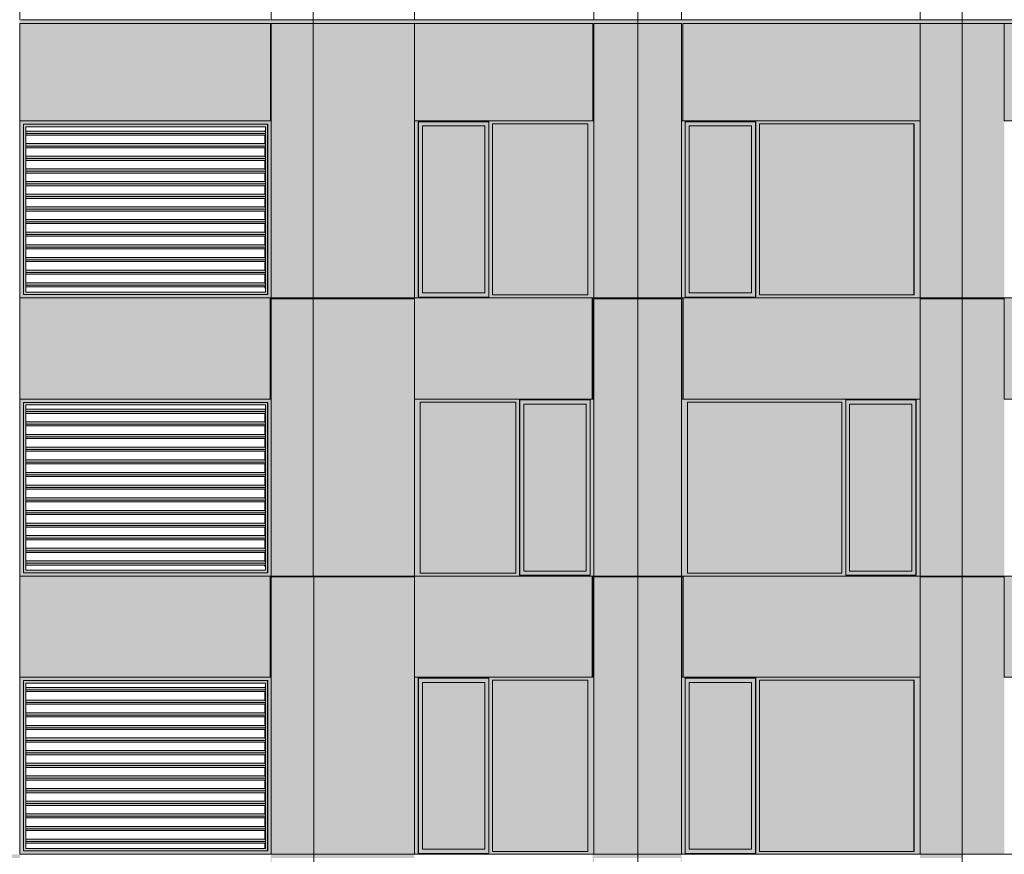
# Model space of a CAD drawing. Header units: millimetres. Extents: x 1036 to 193412, y -5275 to 5839817.
# Tile 70 of 104: x 81946 to 93629, y 61403 to 71303. Entities that reach past the tile are written whole.
import ezdxf

# ---------------------------------------------------------------- set-up
doc = ezdxf.new("R2010")
doc.units = ezdxf.units.MM
doc.layers.add('большой_dwg', color=7, linetype='Continuous', lineweight=9, true_color=0x767676)
doc.layers.add('Фасады_Рабочий Лист _2__3_АР-Стены_внешние__АР_Ном__пера__214', color=7, linetype='Continuous', lineweight=9, true_color=0xcccccc)
doc.layers.add('Фасады_Рабочий Лист _2__3_0', color=7, linetype='Continuous', lineweight=9)
doc.layers.add('Фасады_Рабочий Лист _2__3_0_Ном__пера__120', color=7, linetype='Continuous', lineweight=9)

# ---------------------------------------------------------------- blocks, each defined once
blk = doc.blocks.new('большой_dwg-21587658-Схема расположения расчетных фрагментов фасада корпуса 1')
at = {"layer": 'Фасады_Рабочий Лист _2__3_0', "true_color": 0xf9f9f9}
for points in [[(81949, 66803), (81949, 91058), (81940, 91058), (81940, 66803)], [(81949, 71258), (84923, 71258), (84923, 71303), (81949, 71303)], [(84929, 71258), (85429, 71258), (85429, 71303), (84923, 71303), (84923, 71258), (84929, 71258)], [(84923, 70103), (84929, 71294), (84923, 71294), (84923, 70997)], [(85429, 71258), (86357, 71258), (86357, 71303), (85429, 71303), (85429, 71293)], [(86357, 71258), (86629, 71258), (86629, 71303), (86357, 71303)], [(88746, 71258), (88746, 71303), (86629, 71303), (86629, 71258)], [(88759, 70103), (88759, 71258), (89279, 71258), (89279, 71303), (88746, 71303), (88746, 70103)], [(89800, 70103), (89813, 70103), (89811, 71303), (89279, 71303), (89279, 71258), (89800, 71258)], [(92629, 71258), (92629, 71303), (89813, 71303), (89813, 71258)], [(93129, 71258), (93129, 71303), (92629, 71303), (92629, 71258), (92961, 71258)], [(93140, 71258), (93629, 71258), (93629, 71303), (93129, 71302), (93129, 71258)], [(93629, 71258), (97016, 71258), (97016, 71303), (93629, 71303)], [(87464, 68063), (87464, 70043), (86726, 70043), (86726, 68063)], [(88689, 68038), (88689, 70068), (87559, 70068), (87559, 68038)], [(90629, 68063), (90629, 70043), (89891, 70043), (89891, 68063)], [(92556, 68038), (92556, 70068), (90726, 70068), (90726, 68038)], [(85429, 67994), (85429, 68004), (84923, 68003), (84923, 67994), (85139, 67994)], [(93129, 67993), (93129, 68003), (92629, 68003), (92629, 67993), (92961, 67993)], [(81949, 61403), (81949, 66803), (81940, 66803), (81940, 61403)], [(87833, 64738), (87833, 66768), (86702, 66768), (86702, 64738)], [(88667, 64763), (88667, 66743), (87929, 66743), (87929, 64763)], [(91700, 64738), (91700, 66768), (89869, 66768), (89869, 64738)], [(92532, 64763), (92532, 66743), (91794, 66743), (91794, 64763)], [(85429, 64694), (85429, 64704), (84923, 64703), (84923, 64694), (85419, 64694)], [(93129, 64693), (93129, 64703), (92629, 64703), (92629, 64693), (92961, 64693)], [(87464, 61463), (87464, 63443), (86726, 63443), (86726, 61463)], [(87559, 61438), (88689, 61438), (88689, 63468), (87559, 63468), (87559, 61971)], [(90629, 61463), (90629, 63443), (89891, 63443), (89891, 61463)], [(92556, 61438), (92556, 63468), (90726, 63468), (90726, 61438)], [(80911, 61358), (81949, 61358), (81949, 61403), (80911, 61403)], [(84929, 58553), (84935, 61358), (85429, 61358), (85429, 61403), (84923, 61403), (84926, 59263)], [(85429, 61358), (86357, 61358), (86357, 61403), (85429, 61403)], [(86629, 61358), (86629, 61358), (86629, 61403), (86357, 61403), (86357, 61358), (86608, 61358)], [(88759, 60203), (88759, 61358), (89279, 61358), (89279, 61403), (88746, 61403), (88746, 60203)], [(89787, 60203), (89800, 60203), (89800, 61403), (89279, 61403), (89279, 61358), (89787, 61358)], [(93129, 61358), (93129, 61403), (92629, 61403), (92629, 61358), (92961, 61358)]]:
    blk.add_hatch(color=7, dxfattribs=at).paths.add_polyline_path(points)
at = {"layer": 'Фасады_Рабочий Лист _2__3_0', "true_color": 0xededed}
for points in [[(82699, 70063), (82699, 70103), (81949, 70103), (81989, 70063)], [(81949, 68003), (81989, 68045), (81989, 70063), (81949, 70103), (81949, 68043)], [(83889, 70063), (83888, 70103), (82699, 70103), (82699, 70063), (83888, 70063)], [(84890, 70063), (84929, 70103), (83889, 70103), (83889, 70063)], [(84929, 68003), (84929, 70103), (84890, 70063), (84890, 68043)], [(89844, 70068), (89844, 70093), (90681, 70093), (90681, 70068), (92629, 70068), (92629, 70103), (89800, 70103), (89800, 70068)], [(81989, 68045), (82017, 68073), (82017, 70033), (81989, 70062), (81989, 68073)], [(82698, 70033), (82698, 70063), (81990, 70062), (82017, 70033)], [(82699, 70033), (83888, 70033), (83888, 70063), (82698, 70063), (82698, 70033)], [(83889, 70033), (84859, 70033), (84888, 70063), (83888, 70063), (83888, 70033)], [(84888, 68043), (84888, 70063), (84859, 70033), (84861, 68073), (84875, 68058)], [(89800, 68038), (89844, 68038), (89844, 70068), (89800, 70068), (89800, 68063)], [(90678, 70043), (90678, 70093), (89844, 70093), (89844, 70043), (90629, 70043)], [(89844, 68063), (89890, 68063), (89890, 70043), (89844, 70043), (89844, 68855)], [(90629, 68063), (90678, 68063), (90678, 70043), (90629, 70043), (90629, 69192)], [(90726, 68038), (90726, 70068), (90681, 70068), (90681, 68038)], [(92629, 68038), (92629, 70068), (92560, 70068), (92560, 68038)], [(82020, 69955), (84861, 69955), (84857, 69983), (82020, 69983)], [(82020, 69934), (84859, 69939), (84859, 69955), (82020, 69955)], [(82020, 69805), (84861, 69805), (84857, 69833), (82020, 69833)], [(82020, 69784), (84859, 69788), (84859, 69805), (82020, 69805)], [(82020, 69655), (84861, 69655), (84857, 69683), (82020, 69683)], [(82020, 69634), (84859, 69638), (84859, 69655), (82020, 69655)], [(82020, 69505), (84861, 69505), (84857, 69533), (82020, 69533)], [(82020, 69484), (84859, 69488), (84859, 69505), (82020, 69505)], [(82020, 69355), (84861, 69355), (84857, 69383), (82020, 69383)], [(82020, 69334), (84859, 69338), (84859, 69355), (82020, 69355)], [(82020, 69205), (84861, 69205), (84857, 69233), (82020, 69233)], [(82020, 69184), (84859, 69188), (84859, 69205), (82020, 69205), (82020, 69192)], [(82020, 69055), (84861, 69055), (84857, 69083), (82020, 69083)], [(82020, 69034), (84859, 69038), (84859, 69055), (82020, 69055)], [(82020, 68905), (84860, 68911), (84857, 68933), (82020, 68933)], [(82020, 68884), (84859, 68888), (84859, 68905), (82020, 68905)], [(82020, 68755), (84860, 68759), (84857, 68783), (82020, 68783)], [(82020, 68734), (84859, 68738), (84859, 68755), (82020, 68755)], [(82020, 68605), (84860, 68607), (84857, 68633), (82020, 68633), (82020, 68626)], [(82020, 68584), (84859, 68588), (84859, 68605), (82020, 68605)], [(82020, 68455), (84861, 68456), (84857, 68483), (82020, 68483)], [(82020, 68434), (84859, 68438), (84859, 68455), (82020, 68455)], [(82020, 68305), (84861, 68305), (84857, 68333), (82020, 68333)], [(82020, 68284), (84859, 68288), (84859, 68305), (82020, 68305)], [(82020, 68155), (84861, 68155), (84857, 68183), (82020, 68183)], [(82020, 68134), (84859, 68138), (84859, 68155), (82020, 68155)], [(81949, 68003), (82699, 68003), (82699, 68043), (81989, 68043)], [(82698, 68043), (82698, 68073), (82017, 68073), (81989, 68045)], [(83888, 68043), (83888, 68073), (82698, 68073), (82699, 68043), (83431, 68043)], [(83889, 68003), (83888, 68043), (82699, 68043), (82699, 68003), (83888, 68003)], [(83889, 68043), (84888, 68043), (84859, 68073), (83888, 68073), (83888, 68043)], [(84929, 68003), (84890, 68043), (83889, 68043), (83889, 68003)], [(86673, 68038), (86677, 68038), (86674, 68063)], [(92629, 68003), (92629, 68003), (92629, 68038), (90681, 68038), (90678, 68013), (89844, 68013), (89844, 68038), (89800, 68038), (89800, 68003), (90678, 68003)], [(89891, 68013), (90678, 68013), (90678, 68063), (89844, 68063), (89844, 68013)], [(82699, 66763), (82699, 66803), (81949, 66803), (81989, 66763)], [(81949, 64703), (81989, 64745), (81989, 66763), (81949, 66803), (81949, 64743)], [(81989, 64745), (82017, 64773), (82017, 66733), (81989, 66762), (81989, 64773)], [(82698, 66733), (82698, 66763), (81990, 66762), (82018, 66733)], [(82699, 66733), (83888, 66733), (83888, 66763), (82698, 66763), (82698, 66733)], [(83889, 66763), (83888, 66803), (82699, 66803), (82699, 66763), (83888, 66763)], [(83889, 66733), (84859, 66733), (84888, 66763), (83888, 66763), (83888, 66733)], [(84890, 66763), (84929, 66803), (83889, 66803), (83889, 66763)], [(84888, 64743), (84888, 66763), (84859, 66733), (84861, 64773), (84875, 64758)], [(84929, 64703), (84929, 66803), (84890, 66763), (84890, 64743)], [(92629, 66768), (92629, 66803), (89800, 66803), (89800, 66768), (91748, 66768), (91748, 66793), (92585, 66793), (92585, 66768)], [(89869, 64738), (89869, 66768), (89800, 66768), (89800, 64738)], [(91703, 64738), (91748, 64738), (91748, 66768), (91703, 66768), (91703, 64763)], [(92581, 66743), (92581, 66793), (91748, 66793), (91748, 66743), (92532, 66743)], [(91748, 64763), (91794, 64763), (91794, 66743), (91748, 66743), (91748, 65555)], [(92532, 64763), (92581, 64763), (92581, 66743), (92532, 66743), (92532, 65581)], [(92629, 64738), (92629, 66768), (92585, 66768), (92585, 64738)], [(82020, 66655), (84861, 66655), (84857, 66683), (82020, 66683)], [(82020, 66634), (84859, 66639), (84859, 66655), (82020, 66655)], [(82020, 66505), (84861, 66505), (84857, 66533), (82020, 66533)], [(82020, 66484), (84859, 66488), (84859, 66505), (82020, 66505)], [(82020, 66355), (84861, 66355), (84857, 66383), (82020, 66383)], [(82020, 66334), (84859, 66338), (84859, 66355), (82020, 66355)], [(82020, 66205), (84861, 66205), (84857, 66233), (82020, 66233)], [(82020, 66184), (84859, 66188), (84859, 66205), (82020, 66205)], [(82020, 66055), (84861, 66055), (84857, 66083), (82020, 66083)], [(82020, 66034), (84859, 66038), (84859, 66055), (82020, 66055)], [(82020, 65905), (84861, 65905), (84857, 65933), (82020, 65933)], [(82020, 65884), (84859, 65888), (84859, 65905), (82020, 65905)], [(82020, 65755), (84861, 65755), (84857, 65783), (82020, 65783)], [(82020, 65734), (84859, 65738), (84859, 65755), (82020, 65755)], [(82020, 65605), (84860, 65611), (84857, 65633), (82020, 65633)], [(82020, 65584), (84859, 65588), (84859, 65605), (82020, 65605)], [(82020, 65455), (84860, 65459), (84857, 65483), (82020, 65483)], [(82020, 65434), (84859, 65438), (84859, 65455), (82020, 65455)], [(82020, 65305), (84860, 65307), (84857, 65333), (82020, 65333), (82020, 65326)], [(82020, 65284), (84859, 65288), (84859, 65305), (82020, 65305)], [(82020, 65155), (84861, 65156), (84857, 65183), (82020, 65183)], [(82020, 65134), (84859, 65138), (84859, 65155), (82020, 65155)], [(82020, 65005), (84861, 65005), (84857, 65033), (82020, 65033)], [(82020, 64984), (84859, 64988), (84859, 65005), (82020, 65005)], [(82020, 64855), (84861, 64855), (84857, 64883), (82020, 64883)], [(82020, 64834), (84859, 64838), (84859, 64855), (82020, 64855)], [(81949, 64703), (82699, 64703), (82699, 64743), (81989, 64743)], [(82698, 64743), (82698, 64773), (82017, 64773), (81989, 64745)], [(83888, 64743), (83888, 64773), (82698, 64773), (82699, 64743), (83431, 64743)], [(83889, 64703), (83888, 64743), (82699, 64743), (82699, 64703), (83888, 64703)], [(83889, 64743), (84888, 64743), (84859, 64773), (83888, 64773), (83888, 64743)], [(84929, 64703), (84890, 64743), (83889, 64743), (83889, 64703)], [(89820, 64703), (92629, 64703), (92629, 64738), (92585, 64738), (92581, 64713), (91748, 64713), (91748, 64738), (89800, 64738), (89800, 64703)], [(91748, 64713), (92581, 64713), (92581, 64763), (91748, 64763)], [(82699, 63463), (82699, 63503), (81949, 63503), (81989, 63463)], [(81949, 61403), (81989, 61445), (81989, 63463), (81949, 63503), (81949, 61443)], [(81989, 61445), (82017, 61473), (82017, 63433), (81989, 63462), (81989, 61473)], [(82698, 63433), (82698, 63463), (81990, 63462), (82017, 63433)], [(82699, 63433), (83888, 63433), (83888, 63463), (82698, 63463), (82698, 63433)], [(83889, 63463), (83888, 63503), (82699, 63503), (82699, 63463), (83888, 63463)], [(83889, 63433), (84859, 63433), (84888, 63463), (83888, 63463), (83888, 63433)], [(84890, 63463), (84929, 63503), (83889, 63503), (83889, 63463)], [(84888, 61443), (84888, 63463), (84859, 63433), (84861, 61473), (84875, 61458)], [(84929, 61403), (84929, 63503), (84890, 63463), (84890, 61443), (84923, 61410)], [(89844, 63468), (89844, 63493), (90681, 63493), (90681, 63468), (92629, 63468), (92629, 63503), (89800, 63503), (89800, 63468)], [(89800, 61438), (89844, 61438), (89844, 63468), (89800, 63468), (89800, 61463)], [(90678, 63443), (90678, 63493), (89844, 63493), (89844, 63443), (90629, 63443)], [(89844, 61463), (89890, 61463), (89890, 63443), (89844, 63443), (89844, 61971)], [(90629, 61463), (90678, 61463), (90678, 63443), (90629, 63443), (90629, 61971)], [(90726, 61438), (90726, 63468), (90681, 63468), (90681, 61438)], [(92629, 61438), (92629, 63468), (92560, 63468), (92560, 61438)], [(82020, 63355), (84861, 63355), (84857, 63383), (82020, 63383)], [(82020, 63334), (84859, 63339), (84859, 63355), (82020, 63355)], [(82020, 63205), (84861, 63205), (84857, 63233), (82020, 63233)], [(82020, 63184), (84859, 63188), (84859, 63205), (82020, 63205)], [(82020, 63055), (84861, 63055), (84857, 63083), (82020, 63083)], [(82020, 63034), (84859, 63038), (84859, 63055), (82020, 63055)], [(82020, 62905), (84861, 62905), (84857, 62933), (82020, 62933)], [(82020, 62884), (84859, 62888), (84859, 62905), (82020, 62905)], [(82020, 62755), (84861, 62755), (84857, 62783), (82020, 62783)], [(82020, 62734), (84859, 62738), (84859, 62755), (82020, 62755)], [(82020, 62605), (84861, 62605), (84857, 62633), (82020, 62633)], [(82020, 62584), (84859, 62588), (84859, 62605), (82020, 62605)], [(82020, 62455), (84861, 62455), (84857, 62483), (82020, 62483)], [(82020, 62434), (84859, 62438), (84859, 62455), (82020, 62455)], [(82020, 62305), (84860, 62311), (84857, 62333), (82020, 62333)], [(82020, 62284), (84859, 62288), (84859, 62305), (82020, 62305)], [(82020, 62155), (84860, 62159), (84857, 62183), (82020, 62183)], [(82020, 62134), (84859, 62138), (84859, 62155), (82020, 62155)], [(82020, 62005), (84860, 62007), (84857, 62033), (82020, 62033), (82020, 62026)], [(82020, 61984), (84859, 61988), (84859, 62005), (82020, 62005)], [(82020, 61855), (84861, 61856), (84857, 61883), (82020, 61883)], [(82020, 61834), (84859, 61838), (84859, 61855), (82020, 61855)], [(82020, 61705), (84861, 61705), (84857, 61733), (82020, 61733)], [(82020, 61684), (84859, 61688), (84859, 61705), (82020, 61705)], [(82020, 61555), (84861, 61555), (84857, 61583), (82020, 61583)], [(82698, 61443), (82698, 61473), (82017, 61473), (81989, 61445)], [(82020, 61534), (84859, 61538), (84859, 61555), (82020, 61555)], [(82699, 61443), (83888, 61443), (83888, 61473), (82698, 61473), (82698, 61443)], [(83889, 61443), (84888, 61443), (84859, 61473), (83888, 61473), (83888, 61443)], [(86673, 61438), (86677, 61463), (86673, 61463)], [(89891, 61413), (90678, 61413), (90678, 61463), (89844, 61463), (89844, 61413)], [(82699, 61403), (82699, 61443), (81989, 61443), (81949, 61403)], [(83889, 61403), (83888, 61443), (82699, 61443), (82699, 61403), (83888, 61403)], [(84923, 61403), (84929, 61403), (84890, 61443), (83889, 61443), (83889, 61403)], [(89800, 61403), (92629, 61403), (92629, 61438), (90681, 61438), (90678, 61413), (89844, 61413), (89844, 61438), (89800, 61438), (89800, 61410)]]:
    blk.add_hatch(color=7, dxfattribs=at).paths.add_polyline_path(points)
at = {"layer": 'Фасады_Рабочий Лист _2__3_0', "true_color": 0xe6e6e4}
for points in [[(87511, 70068), (88759, 70068), (88759, 70103), (86629, 70103), (86629, 70068), (86673, 70068), (86677, 70093), (87511, 70093)], [(86629, 68038), (86673, 68038), (86673, 70068), (86629, 70068), (86629, 69192)], [(86726, 70043), (87511, 70043), (87511, 70093), (86677, 70093), (86677, 70043), (86726, 70043)], [(86726, 68063), (86726, 70043), (86677, 70043), (86677, 68063)], [(87511, 68063), (87511, 70043), (87464, 70043), (87464, 68063)], [(87511, 68038), (87555, 68038), (87555, 70068), (87511, 70068), (87511, 68063)], [(88759, 68038), (88759, 70068), (88689, 70068), (88689, 68038)], [(88739, 68003), (88759, 68003), (88759, 68038), (87511, 68038), (87511, 68013), (86673, 68013), (86673, 68038), (86629, 68038), (86629, 68003), (87520, 68003)], [(86726, 68013), (87511, 68013), (87511, 68063), (86677, 68063), (86677, 68013)], [(86702, 66768), (87877, 66768), (87880, 66793), (88714, 66793), (88714, 66768), (88759, 66768), (88759, 66803), (86629, 66803), (86629, 66768), (86698, 66768)], [(86629, 64738), (86698, 64738), (86698, 66768), (86629, 66768), (86629, 65581)], [(87877, 64738), (87877, 66768), (87833, 66768), (87833, 64738)], [(87930, 66743), (88714, 66743), (88714, 66793), (87880, 66793), (87880, 66743), (87929, 66743)], [(87929, 64763), (87929, 66743), (87880, 66743), (87880, 64763)], [(88668, 64763), (88714, 64763), (88714, 66743), (88668, 66743), (88668, 65581)], [(88714, 64738), (88759, 64738), (88759, 66768), (88714, 66768), (88714, 64763)], [(87880, 64703), (88759, 64703), (88759, 64738), (88714, 64738), (88714, 64713), (87877, 64713), (87877, 64738), (86629, 64738), (86629, 64703), (87871, 64703)], [(87929, 64713), (88714, 64713), (88714, 64763), (87880, 64763), (87880, 64713)], [(87511, 63468), (88759, 63468), (88759, 63503), (86629, 63503), (86629, 63468), (86673, 63468), (86677, 63493), (87511, 63493)], [(86629, 61438), (86673, 61438), (86673, 63468), (86629, 63468), (86629, 61971)], [(86726, 63443), (87511, 63443), (87511, 63493), (86677, 63493), (86677, 63443), (86726, 63443)], [(86726, 61463), (86726, 63443), (86677, 63443), (86677, 61463)], [(87511, 61463), (87511, 63443), (87464, 63443), (87464, 61463)], [(87511, 61438), (87555, 61438), (87555, 63468), (87511, 63468), (87511, 61463)], [(88759, 61438), (88759, 63468), (88689, 63468), (88689, 61438)], [(86726, 61413), (87511, 61413), (87511, 61463), (86677, 61463), (86677, 61413)], [(87520, 61403), (88759, 61403), (88759, 61438), (87511, 61438), (87511, 61413), (86673, 61413), (86673, 61438), (86629, 61438), (86629, 61403), (87511, 61403)]]:
    blk.add_hatch(color=254, dxfattribs=at).paths.add_polyline_path(points)
at = {"layer": 'Фасады_Рабочий Лист _2__3_0', "true_color": 0xededed}
h = blk.add_hatch(color=7, dxfattribs=at)
h.paths.add_polyline_path([(84861, 68134), (84858, 69184), (84859, 69064), (84860, 69048), (84858, 69034), (84859, 68914), (84861, 68905), (84861, 68155)])
h.paths.add_polyline_path([(84861, 68155), (84858, 68284), (84859, 68164)])
h.paths.add_polyline_path([(84861, 68305), (84858, 68434), (84859, 68314)])
h.paths.add_polyline_path([(84861, 68455), (84858, 68584), (84859, 68464), (84861, 68455)])
h.paths.add_polyline_path([(84861, 68605), (84858, 68734), (84859, 68614), (84860, 68606)])
h.paths.add_polyline_path([(84861, 68755), (84858, 68884), (84859, 68764), (84860, 68757)])
h.paths.add_polyline_path([(84861, 69805), (84858, 69934), (84859, 69813)])
h.paths.add_polyline_path([(84861, 69655), (84858, 69784), (84859, 69664), (84859, 69662)])
h.paths.add_polyline_path([(84861, 69505), (84858, 69634), (84859, 69514), (84859, 69511)])
h.paths.add_polyline_path([(84861, 69355), (84858, 69484), (84859, 69364), (84859, 69360)])
h.paths.add_polyline_path([(84861, 69205), (84858, 69334), (84859, 69214), (84860, 69210)])
h.paths.add_polyline_path([(84861, 69955), (84859, 69988), (84855, 69983), (84859, 69965)])
at = {"layer": 'Фасады_Рабочий Лист _2__3_0', "true_color": 0xf8f8f8}
for points in [[(85429, 67993), (86357, 67993), (86357, 68003), (85429, 68003)], [(86629, 67993), (86629, 67993), (86629, 68003), (86357, 68003), (86357, 67993), (86608, 67993)], [(88746, 66803), (88759, 66803), (88759, 67993), (89279, 67998), (89279, 68003), (88746, 68003), (88746, 67386)], [(93629, 67993), (93629, 68003), (93129, 68002), (93129, 67993)], [(85429, 64693), (86357, 64693), (86357, 64703), (85429, 64703)], [(86629, 64693), (86629, 64693), (86629, 64703), (86357, 64703), (86357, 64693), (86608, 64693)], [(88746, 63503), (88759, 63503), (88759, 64693), (89279, 64697), (89279, 64703), (88746, 64703), (88746, 63776)], [(93129, 64693), (93629, 64693), (93629, 64703), (93129, 64702)]]:
    blk.add_hatch(color=7, dxfattribs=at).paths.add_polyline_path(points)
at = {"layer": 'Фасады_Рабочий Лист _2__3_0', "true_color": 0xf9f9f9}
h = blk.add_hatch(color=7, dxfattribs=at)
h.paths.add_polyline_path([(89800, 66803), (89813, 66803), (89813, 68003), (89800, 67993)])
h.paths.add_polyline_path([(89800, 67993), (89800, 68003), (89279, 68003), (89279, 67993), (89785, 67993)])
at = {"layer": 'Фасады_Рабочий Лист _2__3_0', "true_color": 0xededed}
h = blk.add_hatch(color=7, dxfattribs=at)
h.paths.add_polyline_path([(84861, 64818), (84858, 65884), (84859, 65764), (84860, 65748), (84858, 65734), (84859, 65614), (84861, 65605), (84861, 65581)])
h.paths.add_polyline_path([(84861, 64855), (84858, 64984), (84859, 64864)])
h.paths.add_polyline_path([(84861, 65005), (84858, 65134), (84859, 65014)])
h.paths.add_polyline_path([(84861, 65155), (84858, 65284), (84859, 65164), (84861, 65155)])
h.paths.add_polyline_path([(84861, 65305), (84858, 65434), (84859, 65314), (84860, 65306)])
h.paths.add_polyline_path([(84861, 65455), (84858, 65581), (84859, 65464), (84860, 65457)])
h.paths.add_polyline_path([(84861, 66505), (84858, 66634), (84859, 66513)])
h.paths.add_polyline_path([(84861, 66355), (84858, 66484), (84859, 66364), (84859, 66362)])
h.paths.add_polyline_path([(84861, 66205), (84858, 66334), (84859, 66214), (84859, 66211)])
h.paths.add_polyline_path([(84861, 66055), (84858, 66184), (84859, 66064), (84859, 66060)])
h.paths.add_polyline_path([(84861, 65905), (84858, 66034), (84859, 65914), (84860, 65910)])
h.paths.add_polyline_path([(84861, 66655), (84859, 66688), (84855, 66683), (84859, 66665)])
at = {"layer": 'Фасады_Рабочий Лист _2__3_0', "true_color": 0xf9f9f9}
h = blk.add_hatch(color=7, dxfattribs=at)
h.paths.add_polyline_path([(89800, 63503), (89813, 63503), (89813, 64703), (89800, 64693)])
h.paths.add_polyline_path([(89800, 64693), (89800, 64703), (89279, 64703), (89279, 64693), (89785, 64693)])
at = {"layer": 'Фасады_Рабочий Лист _2__3_0', "true_color": 0xededed}
h = blk.add_hatch(color=7, dxfattribs=at)
h.paths.add_polyline_path([(84861, 61473), (84858, 62584), (84859, 62464), (84860, 62448), (84858, 62434), (84859, 62314), (84861, 62305), (84861, 61971)])
h.paths.add_polyline_path([(84861, 61555), (84858, 61684), (84859, 61564)])
h.paths.add_polyline_path([(84859, 61473), (84861, 61473), (84858, 61534), (84854, 61473)])
h.paths.add_polyline_path([(84861, 61705), (84858, 61834), (84859, 61714)])
h.paths.add_polyline_path([(84861, 61855), (84858, 61971), (84859, 61864), (84861, 61855)])
h.paths.add_polyline_path([(84861, 62005), (84858, 62134), (84859, 62014), (84860, 62006)])
h.paths.add_polyline_path([(84861, 62155), (84858, 62284), (84859, 62164), (84860, 62157)])
h.paths.add_polyline_path([(84861, 63205), (84858, 63334), (84859, 63213)])
h.paths.add_polyline_path([(84861, 63055), (84858, 63184), (84859, 63064), (84859, 63062)])
h.paths.add_polyline_path([(84861, 62905), (84858, 63034), (84859, 62914), (84859, 62911)])
h.paths.add_polyline_path([(84861, 62755), (84858, 62874), (84859, 62764), (84859, 62760)])
h.paths.add_polyline_path([(84861, 62605), (84858, 62734), (84859, 62614), (84860, 62610)])
h.paths.add_polyline_path([(84861, 63355), (84859, 63388), (84855, 63383), (84859, 63365)])
at = {"layer": 'Фасады_Рабочий Лист _2__3_АР-Стены_внешние__АР_Ном__пера__214', "true_color": 0xf9f9f9}
for points in [[(84890, 70103), (84923, 70103), (84923, 71258), (81949, 71258), (81949, 70103), (83889, 70103)], [(84929, 68004), (85429, 68004), (85429, 71258), (84929, 71258), (84929, 68043)], [(85429, 68003), (86629, 68003), (86629, 71258), (85429, 71258), (85429, 68004)], [(88746, 70103), (88746, 71258), (86629, 71258), (86629, 70103)], [(89279, 68003), (89279, 71258), (88759, 71258), (88759, 68003)], [(89279, 68003), (89463, 68003), (89463, 71258), (89279, 71258), (89279, 69192)], [(89463, 68003), (89800, 68003), (89800, 71258), (89463, 71258), (89463, 69192)], [(92629, 70103), (92629, 71258), (89813, 71258), (89813, 70103)], [(92629, 68003), (93129, 68003), (93129, 71258), (92629, 71258), (92629, 69192)], [(93129, 68003), (93629, 68004), (93629, 71258), (93129, 71258), (93129, 69192)], [(97016, 70103), (97016, 71258), (93629, 71258), (93629, 70103), (96138, 70103)], [(83431, 66803), (84916, 66803), (84916, 68003), (81949, 68003), (81949, 66803), (82699, 66803)], [(88739, 66803), (88739, 68003), (86629, 68003), (86629, 66803)], [(92629, 66803), (92629, 68003), (89820, 68003), (89820, 66803)], [(97016, 66803), (97016, 68003), (93629, 68003), (93629, 66803), (96138, 66803)], [(84929, 64704), (85429, 64704), (85429, 67994), (84929, 67994), (84929, 64743)], [(85429, 64703), (86629, 64703), (86629, 67993), (85429, 67993), (85429, 64704)], [(88759, 64703), (89279, 64703), (89279, 67993), (88759, 67993), (88759, 65581)], [(89279, 64703), (89463, 64703), (89463, 67993), (89279, 67993), (89279, 65581)], [(89800, 64703), (89800, 67993), (89463, 67993), (89463, 64703), (89785, 64703)], [(92629, 64703), (93129, 64703), (93129, 67993), (92629, 67993), (92629, 65581)], [(93129, 64703), (93629, 64704), (93629, 67993), (93129, 67993), (93129, 65581)], [(84890, 63503), (84916, 63503), (84916, 64703), (81949, 64703), (81949, 63503), (83889, 63503)], [(84929, 61403), (85429, 61403), (85429, 64694), (84929, 64694), (84929, 61443)], [(85429, 61403), (86629, 61403), (86629, 64693), (85429, 64693), (85429, 61403)], [(88739, 63503), (88739, 64703), (86629, 64703), (86629, 63503)], [(88759, 61403), (89279, 61403), (89279, 64693), (88759, 64693), (88759, 61971)], [(89279, 61403), (89463, 61403), (89463, 64693), (89279, 64693), (89279, 61971)], [(89800, 61403), (89800, 64693), (89463, 64693), (89463, 61403), (89785, 61403)], [(92629, 63503), (92629, 64703), (89820, 64703), (89820, 63503)], [(92629, 61403), (93129, 61403), (93129, 64693), (92629, 64693), (92629, 61971)], [(93129, 61403), (93629, 61404), (93629, 64693), (93129, 64693), (93129, 61971)], [(97016, 63503), (97016, 64703), (93629, 64703), (93629, 63503), (96138, 63503)]]:
    blk.add_hatch(color=7, dxfattribs=at).paths.add_polyline_path(points)
at = {"layer": 'Фасады_Рабочий Лист _2__3_0_Ном__пера__120', "color": 253, "true_color": 0xaaaaaa}
for p, q in [((81949, 71303), (81949, 73403)), ((81959, 71303), (84916, 71303)), ((85429, 71293), (85429, 71294)), ((88739, 70103), (86629, 70103)), ((83888, 70033), (82698, 70033)), ((84854, 69988), (84854, 69983)), ((84861, 69988), (84861, 68118)), ((84888, 68043), (84888, 70063)), ((92556, 68038), (92556, 70068)), ((84854, 69934), (84854, 69833)), ((84854, 69784), (84854, 69683)), ((84854, 69634), (84854, 69533)), ((84854, 69484), (84854, 69383)), ((84854, 69334), (84854, 69233)), ((84854, 69184), (84854, 69083)), ((84854, 69034), (84854, 68933)), ((84854, 68884), (84854, 68783)), ((84854, 68734), (84854, 68633)), ((84854, 68584), (84854, 68483)), ((84854, 68434), (84854, 68333)), ((84854, 68284), (84854, 68183)), ((84854, 68134), (84854, 68118)), ((84923, 68003), (84923, 66803)), ((85429, 68003), (85429, 67993)), ((88746, 68003), (88746, 66803)), ((93129, 67993), (93129, 68003)), ((93129, 67993), (93129, 64703)), ((83888, 66733), (82698, 66733)), ((84888, 64743), (84888, 66763)), ((91700, 66768), (91700, 64738)), ((84854, 66688), (84854, 66683)), ((84854, 66634), (84854, 66533)), ((84861, 66688), (84861, 64818)), ((84854, 66484), (84854, 66383)), ((84854, 66334), (84854, 66233)), ((84854, 66184), (84854, 66083)), ((84854, 66034), (84854, 65933)), ((84854, 65884), (84854, 65783)), ((84854, 65734), (84854, 65633)), ((84854, 65584), (84854, 65483)), ((84854, 65434), (84854, 65333)), ((84854, 65284), (84854, 65183)), ((84854, 65134), (84854, 65033)), ((84854, 64984), (84854, 64883)), ((84854, 64834), (84854, 64818)), ((84923, 64703), (84923, 63503)), ((85429, 64703), (85429, 64693)), ((88746, 64703), (88746, 63503)), ((93129, 64693), (93129, 64703)), ((84888, 61443), (84888, 63463)), ((92556, 61438), (92556, 63468)), ((83888, 63433), (82698, 63433)), ((84854, 63388), (84854, 63383)), ((84854, 63334), (84854, 63233)), ((84861, 63388), (84861, 61518)), ((84854, 63184), (84854, 63083)), ((84854, 63034), (84854, 62933)), ((84854, 62884), (84854, 62783)), ((84854, 62734), (84854, 62633)), ((84854, 62584), (84854, 62483)), ((84854, 62434), (84854, 62333)), ((84854, 62284), (84854, 62183)), ((84854, 62134), (84854, 62033)), ((84854, 61984), (84854, 61883)), ((84854, 61834), (84854, 61733)), ((84854, 61684), (84854, 61583)), ((84854, 61534), (84854, 61473)), ((81959, 61403), (84916, 61403))]:
    blk.add_line(p, q, dxfattribs=at)
at = {"layer": 'Фасады_Рабочий Лист _2__3_0_Ном__пера__120', "color": 253, "true_color": 0xaaaaaa, "flags": 128}
for points in [[(85429, 74593), (86629, 74593), (86629, 71303), (85429, 71303), (85429, 71304), (85429, 74593), (85429, 74594), (84929, 74594), (84929, 73403), (84929, 71303)], [(89800, 71303), (89463, 71303), (89279, 71303), (89279, 74593), (88759, 74593), (88759, 73403)], [(93629, 74593), (93129, 74593), (92629, 74593), (92629, 73403), (92629, 73368), (92629, 71338), (92629, 71303), (89820, 71303), (89800, 71303), (89800, 71338), (89800, 73368), (89800, 73403), (89813, 73403), (89820, 73403), (89820, 74603), (92629, 74603), (92629, 73403), (89813, 73403), (89813, 74603), (89820, 74603)], [(97016, 71303), (93629, 71303), (93129, 71303), (93129, 74593)], [(88739, 73403), (88746, 73403), (88759, 73403), (88759, 73368), (88759, 71338), (88759, 71303), (88746, 71303), (86629, 71303), (86629, 71338), (86629, 73368), (86629, 73403)], [(85429, 71258), (86629, 71258), (86629, 68003), (85429, 68003), (85429, 68004), (85429, 71303), (84929, 71303)], [(88739, 71303), (88746, 71303), (86629, 71303)], [(89800, 68003), (89463, 68003), (89279, 68003), (89279, 71293), (89279, 71303), (88759, 71303)], [(89813, 71303), (89820, 71303), (92629, 71303)], [(92629, 71303), (93129, 71303), (93129, 68003)], [(84923, 70103), (84923, 71258), (81949, 71258), (81949, 70103), (81959, 70103), (82699, 70103)], [(84929, 68003), (84929, 70103), (84929, 71258), (85429, 71258)], [(86629, 71258), (88746, 71258), (88746, 70103)], [(89800, 70103), (89800, 71258), (89463, 71258), (89279, 71258), (88759, 71258), (88759, 70103)], [(92629, 71258), (89813, 71258), (89813, 70103), (92629, 70103), (92629, 71258)], [(93629, 71258), (93129, 71258), (92629, 71258)], [(97016, 71258), (97016, 70103), (93629, 70103), (93629, 71258), (97016, 71258)], [(81949, 70103), (81949, 68003), (81949, 68004), (81949, 66803), (81959, 66803), (82699, 66803), (83889, 66803), (84916, 66803), (84916, 68003), (81959, 68003)], [(81959, 70103), (84916, 70103), (84929, 70103)], [(82699, 70103), (83889, 70103), (84916, 70103)], [(86629, 70103), (86629, 70068), (86629, 68038), (86629, 68003), (88739, 68003), (88759, 68003), (88759, 68038), (88759, 70068), (88759, 70103), (88746, 70103), (88739, 70103)], [(89820, 70103), (89813, 70103), (89800, 70103), (89800, 70068), (89800, 68038), (89800, 68003), (89813, 68003), (92629, 68003), (92629, 68038), (92629, 70068), (92629, 70103)], [(84890, 68043), (84890, 70063), (83889, 70063), (82699, 70063), (81989, 70063), (81989, 68043), (82699, 68043), (83889, 68043), (84890, 68043)], [(82020, 68073), (82017, 68073), (82017, 70033), (82020, 70033)], [(84861, 70033), (84861, 68073), (82020, 68073), (82020, 70033), (84861, 70033)], [(86673, 68013), (86673, 68038), (86673, 70068), (86673, 70093), (87511, 70093), (87511, 70068), (87511, 68038), (87511, 68013), (86673, 68013)], [(86677, 70093), (86677, 70043), (86677, 68063), (86677, 68013)], [(86726, 68063), (87464, 68063), (87464, 70043), (86726, 70043), (86726, 68063)], [(87464, 70043), (87464, 70043), (87464, 68063), (87464, 68063)], [(87555, 70068), (88689, 70068), (88689, 68038), (87555, 68038), (87555, 70068), (87555, 68038)], [(89844, 68013), (89844, 68038), (89844, 70068), (89844, 70093), (90681, 70093), (90681, 70068), (90681, 68038), (90681, 68013), (89844, 68013)], [(89890, 68063), (89891, 68063), (90629, 68063), (90629, 70043), (89891, 70043), (89891, 68063), (89891, 70043)], [(90678, 68013), (90678, 68063), (90678, 70043), (90678, 70093)], [(92560, 68038), (90726, 68038), (90726, 70068), (92560, 70068), (92560, 68038)], [(82020, 69955), (84861, 69955), (84857, 69983), (82020, 69983)], [(82020, 69934), (84858, 69934), (84861, 69955)], [(82020, 69805), (84861, 69805), (84857, 69833), (82020, 69833)], [(82020, 69784), (84858, 69784), (84861, 69805)], [(82020, 69655), (84861, 69655), (84857, 69683), (82020, 69683)], [(82020, 69634), (84858, 69634), (84861, 69655)], [(82020, 69505), (84861, 69505), (84857, 69533), (82020, 69533)], [(82020, 69484), (84858, 69484), (84861, 69505)], [(82020, 69355), (84861, 69355), (84857, 69383), (82020, 69383)], [(82020, 69334), (84858, 69334), (84861, 69355)], [(82020, 69205), (84861, 69205), (84857, 69233), (82020, 69233)], [(82020, 69184), (84858, 69184), (84861, 69205)], [(82020, 69055), (84861, 69055), (84857, 69083), (82020, 69083)], [(82020, 69034), (84858, 69034), (84861, 69055)], [(82020, 68905), (84861, 68905), (84857, 68933), (82020, 68933)], [(82020, 68884), (84858, 68884), (84861, 68905)], [(82020, 68755), (84861, 68755), (84857, 68783), (82020, 68783)], [(82020, 68734), (84858, 68734), (84861, 68755)], [(82020, 68605), (84861, 68605), (84857, 68633), (82020, 68633)], [(82020, 68584), (84858, 68584), (84861, 68605)], [(82020, 68455), (84861, 68455), (84857, 68483), (82020, 68483)], [(82020, 68434), (84858, 68434), (84861, 68455)], [(82020, 68305), (84861, 68305), (84857, 68333), (82020, 68333)], [(82020, 68284), (84858, 68284), (84861, 68305)], [(82020, 68155), (84861, 68155), (84857, 68183), (82020, 68183)], [(82020, 68134), (84858, 68134), (84861, 68155)], [(85429, 68004), (84929, 68004), (84929, 68003), (83889, 68003), (82699, 68003), (81949, 68003)], [(84929, 68004), (84923, 68004), (84923, 68003)], [(86629, 66803), (88739, 66803), (88739, 68003), (88746, 68003), (86629, 68003), (86629, 66803)], [(89800, 66803), (89800, 67993), (89463, 67993), (89279, 67993), (89279, 68003), (88759, 68003)], [(93629, 67993), (93129, 67993), (92629, 67993), (92629, 66803), (92629, 66768), (92629, 64738), (92629, 64703), (89820, 64703), (89800, 64703), (89800, 64738), (89800, 66768), (89800, 66803), (89813, 66803), (89820, 66803), (89820, 68003), (92629, 68003), (92629, 66803), (89813, 66803), (89813, 68003), (89820, 68003)], [(93629, 68003), (97016, 68003), (97016, 66803), (93629, 66803), (93629, 68003), (93129, 68003), (92629, 68003)], [(85429, 67993), (86629, 67993), (86629, 64703), (85429, 64703), (85429, 64704), (85429, 67993), (85429, 67994), (84929, 67994), (84929, 66803), (84929, 64703), (83889, 64703), (82699, 64703), (81949, 64703)], [(84923, 66803), (84923, 67994), (84929, 67994)], [(89800, 64703), (89463, 64703), (89279, 64703), (89279, 67993), (88759, 67993), (88759, 66803)], [(81949, 66803), (81949, 64703), (81949, 64704), (81949, 63503), (81959, 63503), (82699, 63503), (83889, 63503), (84916, 63503), (84916, 64703), (81959, 64703)], [(81959, 66803), (84916, 66803), (84929, 66803)], [(84890, 64743), (84890, 66763), (83889, 66763), (82699, 66763), (81989, 66763), (81989, 64743), (82699, 64743), (83889, 64743), (84890, 64743)], [(82020, 64773), (82017, 64773), (82017, 66733), (82020, 66733)], [(84861, 66733), (84861, 64773), (82020, 64773), (82020, 66733), (84861, 66733)], [(88739, 66803), (88746, 66803), (88759, 66803), (88759, 66768), (88759, 64738), (88759, 64703), (88746, 64703), (86629, 64703), (86629, 64738), (86629, 66768), (86629, 66803)], [(86698, 64738), (87833, 64738), (87833, 66768), (86698, 66768), (86698, 64738), (86698, 66768)], [(88714, 64713), (88714, 64738), (88714, 66768), (88714, 66793), (87877, 66793), (87877, 66768), (87877, 64738), (87877, 64713), (88714, 64713)], [(87880, 64713), (87880, 64763), (87880, 66743), (87880, 66793)], [(88668, 64763), (88667, 64763), (87929, 64763), (87929, 66743), (88667, 66743), (88667, 64763), (88667, 66743)], [(91703, 64738), (91703, 66768), (89869, 66768), (89869, 64738), (91703, 64738)], [(92585, 64713), (92585, 64738), (92585, 66768), (92585, 66793), (91748, 66793), (91748, 66768), (91748, 64738), (91748, 64713), (92585, 64713)], [(92532, 64763), (91794, 64763), (91794, 66743), (92532, 66743), (92532, 64763)], [(91794, 66743), (91794, 66743), (91794, 64763), (91794, 64763)], [(92581, 66793), (92581, 66743), (92581, 64763), (92581, 64713)], [(82020, 66655), (84861, 66655), (84857, 66683), (82020, 66683)], [(82020, 66634), (84858, 66634), (84861, 66655)], [(82020, 66505), (84861, 66505), (84857, 66533), (82020, 66533)], [(82020, 66484), (84858, 66484), (84861, 66505)], [(82020, 66355), (84861, 66355), (84857, 66383), (82020, 66383)], [(82020, 66334), (84858, 66334), (84861, 66355)], [(82020, 66205), (84861, 66205), (84857, 66233), (82020, 66233)], [(82020, 66184), (84858, 66184), (84861, 66205)], [(82020, 66055), (84861, 66055), (84857, 66083), (82020, 66083)], [(82020, 66034), (84858, 66034), (84861, 66055)], [(82020, 65905), (84861, 65905), (84857, 65933), (82020, 65933)], [(82020, 65884), (84858, 65884), (84861, 65905)], [(82020, 65755), (84861, 65755), (84857, 65783), (82020, 65783)], [(82020, 65734), (84858, 65734), (84861, 65755)], [(82020, 65605), (84861, 65605), (84857, 65633), (82020, 65633)], [(82020, 65584), (84858, 65584), (84861, 65605)], [(82020, 65455), (84861, 65455), (84857, 65483), (82020, 65483)], [(82020, 65434), (84858, 65434), (84861, 65455)], [(82020, 65305), (84861, 65305), (84857, 65333), (82020, 65333)], [(82020, 65284), (84858, 65284), (84861, 65305)], [(82020, 65155), (84861, 65155), (84857, 65183), (82020, 65183)], [(82020, 65134), (84858, 65134), (84861, 65155)], [(82020, 65005), (84861, 65005), (84857, 65033), (82020, 65033)], [(82020, 64984), (84858, 64984), (84861, 65005)], [(82020, 64855), (84861, 64855), (84857, 64883), (82020, 64883)], [(82020, 64834), (84858, 64834), (84861, 64855)], [(85435, 61404), (85435, 64693), (85429, 64694), (84929, 64694), (84929, 63503), (84929, 61403), (83889, 61403), (82699, 61403), (81949, 61403)], [(84929, 64704), (84923, 64704), (84923, 64703)], [(84923, 63503), (84923, 64694), (84929, 64694)], [(84929, 64703), (84929, 64704), (85429, 64704)], [(84929, 61403), (84929, 61404), (85429, 61404), (86629, 61404), (86629, 64693), (85429, 64693)], [(86629, 63503), (88739, 63503), (88739, 64703), (88746, 64703), (86629, 64703), (86629, 63503)], [(89800, 63503), (89800, 64693), (89463, 64693), (89279, 64693), (89279, 64703), (88759, 64703)], [(89800, 61403), (89463, 61403), (89279, 61403), (89279, 64693), (88759, 64693), (88759, 63503)], [(93629, 64693), (93129, 64693), (92629, 64693), (92629, 63503), (92629, 63468), (92629, 61438), (92629, 61403), (89813, 61403), (89800, 61403), (89800, 61438), (89800, 63468), (89800, 63503), (89813, 63503), (89820, 63503), (89820, 64703), (92629, 64703), (92629, 63503), (89813, 63503), (89813, 64703), (89820, 64703)], [(93629, 64703), (97016, 64703), (97016, 63503), (93629, 63503), (93629, 64703), (93129, 64703), (92629, 64703)], [(97016, 61403), (93629, 61403), (93129, 61403), (93129, 64693)], [(81949, 63503), (81949, 61403), (81949, 61404)], [(81959, 63503), (84916, 63503), (84929, 63503)], [(84890, 61443), (84890, 63463), (83889, 63463), (82699, 63463), (81989, 63463), (81989, 61443), (82699, 61443), (83889, 61443), (84890, 61443)], [(86629, 63503), (86629, 63468), (86629, 61438), (86629, 61403), (88739, 61403), (88759, 61403), (88759, 61438), (88759, 63468), (88759, 63503), (88746, 63503), (88739, 63503)], [(86673, 61413), (86673, 61438), (86673, 63468), (86673, 63493), (87511, 63493), (87511, 63468), (87511, 61438), (87511, 61413), (86673, 61413)], [(86677, 63493), (86677, 63443), (86677, 61463), (86677, 61413)], [(86726, 61463), (87464, 61463), (87464, 63443), (86726, 63443), (86726, 61463)], [(87464, 63443), (87464, 63443), (87464, 61463), (87464, 61463)], [(87555, 63468), (88689, 63468), (88689, 61438), (87555, 61438), (87555, 63468), (87555, 61438)], [(89844, 61413), (89844, 61438), (89844, 63468), (89844, 63493), (90681, 63493), (90681, 63468), (90681, 61438), (90681, 61413), (89844, 61413)], [(89890, 61463), (89891, 61463), (90629, 61463), (90629, 63443), (89891, 63443), (89891, 61463), (89891, 63443)], [(90678, 61413), (90678, 61463), (90678, 63443), (90678, 63493)], [(92560, 61438), (90726, 61438), (90726, 63468), (92560, 63468), (92560, 61438)], [(82020, 61473), (82017, 61473), (82017, 63433), (82020, 63433)], [(84861, 63433), (84861, 61473), (82020, 61473), (82020, 63433), (84861, 63433)], [(82020, 63355), (84861, 63355), (84857, 63383), (82020, 63383)], [(82020, 63334), (84858, 63334), (84861, 63355)], [(82020, 63205), (84861, 63205), (84857, 63233), (82020, 63233)], [(82020, 63184), (84858, 63184), (84861, 63205)], [(82020, 63055), (84861, 63055), (84857, 63083), (82020, 63083)], [(82020, 63034), (84858, 63034), (84861, 63055)], [(82020, 62905), (84861, 62905), (84857, 62933), (82020, 62933)], [(82020, 62884), (84858, 62884), (84861, 62905)], [(82020, 62755), (84861, 62755), (84857, 62783), (82020, 62783)], [(82020, 62734), (84858, 62734), (84861, 62755)], [(82020, 62605), (84861, 62605), (84857, 62633), (82020, 62633)], [(82020, 62584), (84858, 62584), (84861, 62605)], [(82020, 62455), (84861, 62455), (84857, 62483), (82020, 62483)], [(82020, 62434), (84858, 62434), (84861, 62455)], [(82020, 62305), (84861, 62305), (84857, 62333), (82020, 62333)], [(82020, 62284), (84858, 62284), (84861, 62305)], [(82020, 62155), (84861, 62155), (84857, 62183), (82020, 62183)], [(82020, 62134), (84858, 62134), (84861, 62155)], [(82020, 62005), (84861, 62005), (84857, 62033), (82020, 62033)], [(82020, 61984), (84858, 61984), (84861, 62005)], [(82020, 61855), (84861, 61855), (84857, 61883), (82020, 61883)], [(82020, 61834), (84858, 61834), (84861, 61855)], [(82020, 61705), (84861, 61705), (84857, 61733), (82020, 61733)], [(82020, 61684), (84858, 61684), (84861, 61705)], [(82020, 61555), (84861, 61555), (84857, 61583), (82020, 61583)], [(82020, 61534), (84858, 61534), (84861, 61555)], [(85435, 61403), (85435, 58104), (85429, 58103), (86629, 58103)], [(88739, 61403), (88746, 61403), (86629, 61403)], [(89800, 58103), (89463, 58103), (89279, 58103), (89279, 61393), (89279, 61403), (88759, 61403)], [(89813, 61403), (89820, 61403), (92629, 61403)], [(92629, 61403), (93129, 61403), (93129, 58103)]]:
    blk.add_lwpolyline(points, dxfattribs=at)

msp = doc.modelspace()

# ---------------------------------------------------------------- block references
at = {"layer": 'большой_dwg', "color": 253, "true_color": 0xaaaaaa}
msp.add_blockref('большой_dwg-21587658-Схема расположения расчетных фрагментов фасада корпуса 1', (0, 0), dxfattribs=at)

doc.saveas('drawing.dxf')
